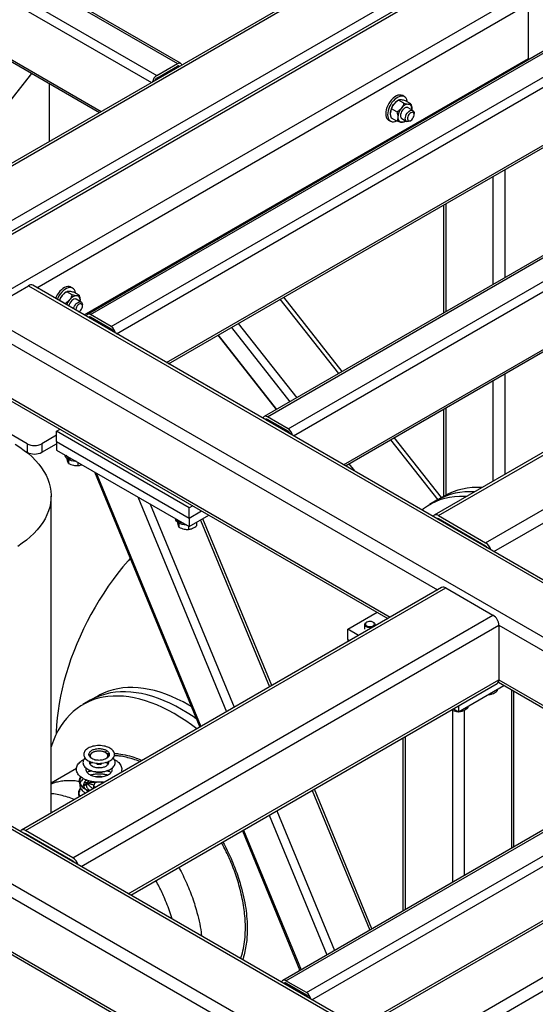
# Model space of a CAD drawing. Header units: millimetres. Extents: x 5 to 589, y 5 to 450.
# Tile 47 of 91: x 527 to 540, y 135 to 161. Entities that reach past the tile are written whole.
import ezdxf

# ---------------------------------------------------------------- set-up
doc = ezdxf.new("R2010")
doc.units = ezdxf.units.MM
doc.layers.add('TRAIT-FORT', color=4, linetype='Continuous', lineweight=25)

msp = doc.modelspace()

# ---------------------------------------------------------------- linework, layer by layer
at = {"layer": 'TRAIT-FORT', "color": 4, "linetype": 'Continuous', "lineweight": 25}
for p, q in [((516.46801, 168.03032), (531.18347, 159.53527)), ((531.26455, 159.54329), (516.54908, 168.03835)), ((515.9329, 167.72141), (530.64836, 159.22636)), ((515.81823, 167.52281), (530.50858, 159.04225)), ((515.81823, 166.02214), (529.20882, 158.29191)), ((515.85182, 165.94789), (529.16131, 158.26449)), ((540.28031, 162.91814), (500.42791, 139.91184)), ((539.97453, 163.02155), (522.31597, 152.82748)), ((537.52832, 163.02155), (522.31597, 154.23965)), ((537.31212, 162.96985), (522.31597, 154.31275)), ((500.6441, 139.96354), (540.28031, 162.84503)), ((503.09031, 139.96354), (540.28031, 161.43286)), ((527.53929, 153.72456), (540.28031, 161.07979)), ((540.28031, 159.6674), (540.28031, 161.07979)), ((541.65167, 160.4259), (528.8473, 153.03409)), ((528.92837, 153.02607), (541.73274, 160.41787)), ((529.46348, 152.71716), (542.26785, 160.10896)), ((529.60327, 152.53305), (542.38251, 159.91035)), ((528.76259, 153.01836), (540.28031, 159.6674)), ((530.64836, 159.22636), (531.18347, 159.53527)), ((540.28031, 159.63423), (540.28031, 159.6674)), ((540.28031, 159.6674), (540.28031, 159.63423)), ((540.28031, 159.6674), (540.30904, 159.65081)), ((527.39866, 159.28205), (525.76268, 157.20318)), ((525.76936, 157.19932), (527.40534, 159.27819)), ((530.64836, 159.16015), (531.18347, 159.46906)), ((531.18346, 159.46905), (531.21569, 159.45045)), ((527.86783, 157.51778), (527.86783, 159.0112)), ((536.91616, 158.58601), (536.88807, 158.56979)), ((537.05113, 158.50813), (536.91619, 158.58603)), ((537.07052, 158.67615), (537.02274, 158.70373)), ((537.23268, 158.4919), (537.09775, 158.5698)), ((530.90303, 151.78271), (542.38251, 158.40968)), ((530.95053, 151.75529), (542.34892, 158.33544)), ((536.86957, 158.28228), (536.73464, 158.36018)), ((537.28451, 158.31856), (537.16029, 158.39027)), ((537.25983, 158.33281), (537.26077, 158.35464)), ((536.65791, 158.07175), (536.70569, 158.04417)), ((536.86957, 158.04019), (536.73464, 158.11809)), ((536.99814, 158.10939), (537.12236, 158.03768)), ((537.05118, 158.02399), (537.07924, 158.0402)), ((537.20345, 158.04572), (537.23212, 158.06227)), ((537.3181, 158.21122), (537.3181, 158.24432)), ((546.23831, 157.77809), (533.43394, 150.38628)), ((533.51501, 150.37826), (546.31938, 157.77006)), ((534.05012, 150.06935), (546.85449, 157.46115)), ((534.1899, 149.88524), (546.96915, 157.26254)), ((539.66875, 156.78821), (539.66875, 153.98557)), ((539.36298, 156.61169), (539.36298, 153.80905)), ((535.48966, 149.1349), (546.96915, 155.76187)), ((538.07655, 155.86905), (538.07655, 153.0664)), ((538.13987, 155.9056), (538.13987, 153.10296)), ((535.53717, 149.10748), (546.93556, 155.68763)), ((550.64503, 155.22121), (537.84066, 147.82941)), ((537.94876, 147.81871), (550.75313, 155.21051)), ((539.17187, 147.11262), (551.97623, 154.50443)), ((539.3881, 146.88438), (552.12912, 154.23962)), ((526.09995, 153.0702), (527.32305, 153.77628)), ((527.32305, 153.77628), (548.15404, 141.75081)), ((548.26213, 141.76151), (527.43115, 153.78698)), ((528.47057, 153.7115), (528.4228, 153.73909)), ((528.31621, 153.62137), (528.28813, 153.60515)), ((528.45118, 153.54349), (528.31624, 153.62138)), ((528.63273, 153.52725), (528.4978, 153.60515)), ((528.68456, 153.35392), (528.56034, 153.42563)), ((533.84044, 153.4236), (535.35702, 151.49645)), ((535.45588, 151.55353), (533.93931, 153.48067)), ((528.12889, 153.38418), (528.13469, 153.39553)), ((528.26963, 153.31764), (528.13469, 153.39553)), ((528.26963, 153.31764), (528.27542, 153.2996)), ((528.65988, 153.36816), (528.66082, 153.39)), ((528.71815, 153.24657), (528.71815, 153.27967)), ((526.09995, 153.0702), (546.93093, 141.04473)), ((528.62873, 153.09564), (528.63217, 153.09763)), ((528.89616, 152.94125), (528.92838, 152.95986)), ((529.46348, 152.71716), (528.92837, 153.02607)), ((529.46348, 152.65095), (528.92837, 152.95986)), ((525.94706, 152.80539), (537.92364, 145.89145)), ((532.58051, 152.69625), (534.09709, 150.76911)), ((532.75875, 152.79915), (534.27533, 150.87201)), ((532.22962, 152.49369), (533.7462, 150.56655)), ((532.2363, 152.49754), (533.75288, 150.5704)), ((525.94706, 151.39299), (536.70034, 145.18526)), ((539.66875, 151.49259), (539.66875, 148.88474)), ((525.99185, 151.294), (536.63699, 145.14869)), ((539.36298, 151.31607), (539.36298, 148.70822)), ((527.28483, 149.67968), (525.37373, 150.78293)), ((538.13987, 150.60998), (538.13987, 148.34792)), ((534.05012, 150.06935), (533.51501, 150.37826)), ((538.07655, 150.57343), (538.07655, 148.31224)), ((533.4828, 150.29344), (533.51502, 150.31204)), ((534.05012, 150.00314), (533.51501, 150.31205)), ((528.04927, 149.90033), (527.66705, 149.67968)), ((528.04927, 150.00286), (528.13884, 150.05457)), ((528.04927, 149.73804), (528.04927, 150.00286)), ((531.48925, 148.01701), (528.04927, 150.00286)), ((538.02848, 148.28449), (536.80489, 149.83932)), ((527.28483, 149.67968), (527.28483, 149.45899)), ((527.66705, 149.67968), (527.66705, 149.45899)), ((527.66705, 149.45899), (528.04927, 149.67964)), ((528.04927, 149.73804), (531.48925, 147.75218)), ((528.04927, 149.73804), (528.04927, 149.51735)), ((536.70603, 149.78224), (537.92961, 148.22741)), ((527.25038, 149.47888), (527.28483, 149.45899)), ((528.04927, 149.51735), (531.48925, 147.53149)), ((563.86327, 149.23087), (520.44309, 124.16494)), ((528.35596, 149.27409), (528.35596, 149.16959)), ((528.60175, 149.19841), (528.60175, 149.11199)), ((535.62433, 149.15779), (535.76946, 148.97338)), ((564.16905, 149.05432), (520.59598, 123.90013)), ((529.03079, 148.95073), (531.75945, 142.33294)), ((529.07469, 148.92539), (531.78646, 142.34854)), ((527.9068, 140.10885), (527.9068, 148.32367)), ((538.09719, 148.32415), (537.90608, 148.21383)), ((530.15638, 148.30094), (532.45221, 142.73287)), ((530.4779, 148.11534), (532.6501, 142.8471)), ((531.57882, 148.06871), (531.48925, 148.01701)), ((537.90608, 148.21383), (537.71497, 148.1035)), ((531.48925, 147.75218), (531.48925, 148.01701)), ((531.48925, 147.75218), (531.80818, 147.9363)), ((531.48925, 147.53149), (531.99933, 147.82596)), ((537.94876, 147.81871), (539.17187, 147.11262)), ((531.22261, 147.61921), (531.22261, 147.5147)), ((531.4684, 147.54353), (531.4684, 147.45711)), ((531.48925, 147.75218), (531.48925, 147.53149)), ((531.64441, 147.62107), (531.63984, 147.61843)), ((531.67771, 147.64029), (531.67771, 147.55119)), ((531.78412, 147.70172), (533.56743, 143.37667)), ((533.62589, 143.41042), (531.84258, 147.73547)), ((537.93567, 147.72286), (537.94878, 147.73042)), ((539.17187, 147.02435), (537.94876, 147.73043)), ((539.15897, 147.01666), (539.17208, 147.02423)), ((514.90091, 146.60513), (535.73189, 134.57966)), ((535.83999, 134.59036), (515.009, 146.61583)), ((513.6778, 145.89904), (534.50879, 133.87357)), ((538.03177, 145.95388), (527.13851, 139.66533)), ((527.24661, 139.65463), (538.13987, 145.94317)), ((538.13987, 145.94317), (539.36298, 145.23709)), ((535.59811, 144.87273), (536.35656, 145.31058)), ((528.46971, 138.94854), (539.36298, 145.23709)), ((554.12432, 145.09397), (530.33116, 131.35847)), ((554.18764, 145.05741), (530.39448, 131.32192)), ((536.03631, 144.98969), (536.03631, 144.87273)), ((536.08925, 145.05258), (536.07587, 145.04485)), ((536.26701, 145.04485), (536.25363, 145.05258)), ((536.30658, 144.95794), (536.30658, 144.98969)), ((528.68594, 138.7203), (539.51587, 144.97228)), ((535.87854, 144.71084), (535.59811, 144.87273)), ((535.59811, 144.60791), (535.59811, 144.87273)), ((536.25688, 144.92925), (536.25446, 144.92814)), ((539.51587, 144.97228), (539.51587, 143.55989)), ((539.51587, 144.97228), (544.68565, 141.98783)), ((535.59811, 144.60791), (535.59811, 144.54896)), ((535.59811, 144.60791), (535.64917, 144.57843)), ((529.90925, 138.0141), (539.51587, 143.55989)), ((529.97259, 137.97754), (539.47108, 143.46089)), ((539.50213, 143.49468), (543.399, 141.24506)), ((539.51587, 143.55989), (543.46235, 141.28163)), ((538.46476, 142.73234), (539.64372, 143.41294)), ((539.47499, 143.31553), (539.47499, 143.27057)), ((539.84075, 143.2992), (539.84075, 139.19093)), ((539.90408, 139.22749), (539.90408, 143.26264)), ((528.92391, 143.02853), (528.7328, 142.91821)), ((529.11502, 143.13886), (528.92391, 143.02853)), ((539.23566, 143.17737), (539.26569, 143.17649)), ((539.26569, 143.1947), (539.26569, 143.17649)), ((538.31187, 142.7684), (538.31187, 138.30832)), ((538.3369, 142.80615), (538.46476, 142.73234)), ((538.46476, 142.87996), (538.46476, 142.73234)), ((538.47122, 142.73607), (538.50125, 142.73519)), ((538.50125, 142.7534), (538.50125, 142.73519)), ((538.61765, 142.77201), (538.61765, 138.48484)), ((538.71055, 142.87423), (538.71055, 142.82927)), ((544.80498, 142.05672), (533.91171, 135.76817)), ((533.99279, 135.76014), (544.88606, 142.04869)), ((537.02544, 142.04906), (537.02544, 137.56568)), ((537.08877, 142.08562), (537.08877, 137.60224)), ((529.35705, 141.71821), (529.30038, 141.6855)), ((534.5279, 135.45123), (545.42116, 141.73978)), ((529.04512, 141.4799), (529.05893, 141.48243)), ((534.66768, 135.26712), (545.53583, 141.54117)), ((528.5653, 141.26115), (527.9068, 140.881)), ((528.5313, 141.24152), (528.56823, 141.27863)), ((529.13871, 140.90412), (529.04532, 140.88967)), ((529.24383, 140.88071), (529.20255, 140.90454)), ((528.77352, 140.84033), (528.75281, 140.82595)), ((528.75571, 140.80975), (528.78786, 140.83205)), ((528.82654, 140.86579), (528.77352, 140.84033)), ((528.78786, 140.83205), (528.82356, 140.8492)), ((528.84959, 140.88264), (528.85285, 140.88164)), ((529.04532, 140.88967), (529.00665, 140.80636)), ((529.00665, 140.80636), (529.06085, 140.77507)), ((529.00665, 140.80636), (529.00665, 140.74379)), ((529.1395, 140.82648), (529.15479, 140.8353)), ((529.1447, 140.82348), (529.1395, 140.82648)), ((529.15479, 140.8353), (529.15998, 140.8323)), ((529.15479, 140.8293), (529.15479, 140.8353)), ((534.67443, 140.69185), (536.16761, 137.07047)), ((536.22607, 137.10421), (534.7329, 140.7256)), ((533.75711, 140.16229), (535.25028, 136.5409)), ((533.55922, 140.04805), (535.05239, 136.42667)), ((528.46971, 138.94854), (527.24661, 139.65463)), ((532.86645, 139.64812), (534.35962, 136.02674)), ((532.89347, 139.66372), (534.38664, 136.04234)), ((527.23351, 139.55878), (527.24662, 139.56634)), ((528.46971, 138.86027), (527.24661, 139.56635)), ((528.45681, 138.85258), (528.46992, 138.86015)), ((525.37373, 138.79406), (534.29255, 133.64533)), ((525.37373, 137.38166), (533.06925, 132.93914)), ((525.35999, 137.31646), (533.0059, 132.90257)), ((534.34327, 136.0173), (534.35072, 136.04834)), ((533.96057, 135.67532), (533.9928, 135.69393)), ((534.5279, 135.45123), (533.99279, 135.76014)), ((534.5279, 135.38502), (533.99279, 135.69393))]:
    msp.add_line(p, q, dxfattribs=at)
at = {"layer": 'TRAIT-FORT', "color": 4, "linetype": 'Continuous', "lineweight": 25, "flags": 128}
for points in [[(531.18347, 159.53527), (531.20584, 159.54564), (531.22735, 159.55052), (531.24718, 159.54973), (531.26455, 159.54329), (531.27881, 159.53146), (531.28941, 159.51468), (531.29535, 159.49644)], [(537.02274, 158.70373), (537.0126, 158.70897), (536.97864, 158.71908), (536.94091, 158.72016), (536.90043, 158.71217), (536.85832, 158.69533), (536.81571, 158.67009), (536.77377, 158.63716), (536.73365, 158.59743), (536.69644, 158.55197), (536.66316, 158.50203), (536.6347, 158.44898), (536.61186, 158.39426), (536.59525, 158.33935), (536.58532, 158.28577), (536.58235, 158.23497), (536.58642, 158.18834), (536.59741, 158.14714), (536.61503, 158.11251), (536.63879, 158.08539), (536.65791, 158.07175)], [(537.14433, 158.5429), (537.14202, 158.55956), (537.13102, 158.60075), (537.1134, 158.63538), (537.08964, 158.66251), (537.06038, 158.68139), (537.02642, 158.6915), (536.98869, 158.69258), (536.94821, 158.68458), (536.90609, 158.66774), (536.86349, 158.64251), (536.82155, 158.60958), (536.78143, 158.56984), (536.74422, 158.52439), (536.71093, 158.47445), (536.68248, 158.4214), (536.65964, 158.36667), (536.64302, 158.31177), (536.6331, 158.25819), (536.63013, 158.20739), (536.63419, 158.16076), (536.64518, 158.11956), (536.6628, 158.08493), (536.68657, 158.05781), (536.71583, 158.03893), (536.74979, 158.02881), (536.78752, 158.02774), (536.828, 158.03573), (536.85799, 158.04688)], [(537.16029, 158.39027), (537.1523, 158.39405), (537.12804, 158.39783), (537.1007, 158.3923), (537.07201, 158.37783), (537.04378, 158.35531), (537.01777, 158.32616), (536.99563, 158.29222), (536.97873, 158.25561), (536.96815, 158.21865), (536.96455, 158.18364)], [(537.20344, 158.04571), (537.17492, 158.03341), (537.14819, 158.0302), (537.12494, 158.03628), (537.10662, 158.05128), (537.09438, 158.07425), (537.089, 158.10374), (537.0908, 158.13791), (537.09968, 158.1746), (537.11508, 158.21152), (537.13604, 158.24634), (537.16122, 158.27687), (537.18906, 158.30119), (537.21781, 158.31778), (537.24565, 158.3256), (537.27083, 158.32415), (537.29179, 158.31353), (537.30719, 158.29439), (537.31607, 158.26795), (537.3181, 158.24432)], [(537.2321, 158.06226), (537.25633, 158.08027), (537.2786, 158.10487), (537.2971, 158.13406), (537.31033, 158.16548), (537.31723, 158.19658), (537.31723, 158.22485), (537.31033, 158.24799), (537.2971, 158.26413), (537.2786, 158.27196), (537.25633, 158.27084), (537.2321, 158.26088), (537.20787, 158.24287), (537.18561, 158.21827), (537.16711, 158.18908), (537.15387, 158.15767), (537.14698, 158.12656), (537.14698, 158.0983), (537.15387, 158.07516), (537.16711, 158.05902), (537.18561, 158.05119), (537.20787, 158.0523), (537.2321, 158.06226)], [(537.26077, 158.35464), (537.25922, 158.38111), (537.25458, 158.40533), (537.24695, 158.42689), (537.23644, 158.44543), (537.22325, 158.46061), (537.20759, 158.47219), (537.18974, 158.47996), (537.16999, 158.4838)], [(536.89766, 158.14502), (536.89921, 158.11855), (536.90385, 158.09433), (536.91148, 158.07277), (536.92198, 158.05424), (536.93518, 158.03905), (536.95084, 158.02747), (536.96869, 158.0197), (536.98844, 158.01586)], [(528.4228, 153.73909), (528.41266, 153.74432), (528.37869, 153.75444), (528.34096, 153.75551), (528.30048, 153.74752), (528.25837, 153.73068), (528.21576, 153.70545), (528.17383, 153.67252), (528.13371, 153.63278), (528.09649, 153.58732), (528.06321, 153.53739), (528.03476, 153.48434), (528.01878, 153.44775)], [(528.54439, 153.57826), (528.54207, 153.59491), (528.53108, 153.63611), (528.51346, 153.67074), (528.48969, 153.69786), (528.46043, 153.71674), (528.42647, 153.72686), (528.38874, 153.72793), (528.34826, 153.71994), (528.30615, 153.7031), (528.26354, 153.67787), (528.2216, 153.64494), (528.18148, 153.6052), (528.14427, 153.55974), (528.11099, 153.50981), (528.08253, 153.45675), (528.06656, 153.42017)], [(528.56034, 153.42563), (528.55236, 153.42941), (528.52809, 153.43318), (528.50075, 153.42766), (528.47207, 153.41318), (528.44383, 153.39066), (528.41783, 153.36152), (528.39568, 153.32758), (528.37878, 153.29097), (528.3682, 153.254), (528.36691, 153.24678)], [(528.66082, 153.39), (528.65927, 153.41647), (528.65463, 153.44069), (528.647, 153.46225), (528.6365, 153.48078), (528.6233, 153.49597), (528.60764, 153.50755), (528.58979, 153.51532), (528.57004, 153.51916)], [(528.49113, 153.17507), (528.49974, 153.20996), (528.51514, 153.24687), (528.53609, 153.28169), (528.56128, 153.31222), (528.58912, 153.33655), (528.61786, 153.35314), (528.6457, 153.36096), (528.67089, 153.35951), (528.69184, 153.34888), (528.70724, 153.32975), (528.71612, 153.30331), (528.71815, 153.27967)], [(528.62865, 153.09568), (528.63215, 153.09762), (528.65638, 153.11563), (528.67865, 153.14022), (528.69715, 153.16941), (528.71038, 153.20083), (528.71728, 153.23194), (528.71728, 153.2602), (528.71038, 153.28334), (528.69715, 153.29948), (528.67865, 153.30731), (528.65638, 153.3062), (528.63215, 153.29624), (528.60793, 153.27823), (528.58566, 153.25363), (528.56716, 153.22444), (528.55393, 153.19302), (528.54703, 153.16192), (528.54623, 153.14326)], [(528.92837, 153.02607), (528.906, 153.03644), (528.88449, 153.04132), (528.86467, 153.04053), (528.84729, 153.03409), (528.83303, 153.02226), (528.82244, 153.00548), (528.81649, 152.98724)], [(533.51501, 150.37826), (533.49264, 150.38863), (533.47113, 150.39351), (533.45131, 150.39272), (533.43393, 150.38628), (533.41967, 150.37445), (533.40908, 150.35767), (533.40313, 150.33943)], [(526.98004, 149.66554), (527.10028, 149.58831), (527.21322, 149.5075), (527.31856, 149.42333), (527.41599, 149.33605), (527.50523, 149.24589), (527.58603, 149.15312), (527.65817, 149.05801), (527.72144, 148.9608), (527.77565, 148.8618), (527.82066, 148.76127), (527.85634, 148.65949), (527.88258, 148.55677), (527.89932, 148.45338), (527.9065, 148.34963), (527.9041, 148.2458), (527.89214, 148.1422), (527.87064, 148.03911), (527.83967, 147.93682), (527.79931, 147.83563), (527.74968, 147.73583), (527.69092, 147.63769), (527.6232, 147.5415), (527.5467, 147.44752), (527.46165, 147.35602), (527.36828, 147.26727), (527.26686, 147.18152), (527.15768, 147.099), (527.04105, 147.01995)], [(528.55669, 149.22443), (528.54206, 149.22488), (528.48951, 149.23002), (528.43939, 149.2405), (528.39332, 149.25597), (528.35278, 149.27594), (528.31907, 149.29977), (528.29327, 149.3267), (528.27621, 149.35585), (528.26844, 149.38629), (528.26809, 149.39103)], [(537.51431, 147.9661), (537.56105, 148.00225), (537.66231, 148.07172), (537.76843, 148.133), (537.87921, 148.18598), (537.99443, 148.23054), (538.11384, 148.2666), (538.23721, 148.29408), (538.36429, 148.31292), (538.49482, 148.3231), (538.62855, 148.32458), (538.69426, 148.32218)], [(531.42334, 147.56954), (531.40871, 147.57), (531.35616, 147.57514), (531.30604, 147.58561), (531.25997, 147.60109), (531.21943, 147.62106), (531.18572, 147.64489), (531.15992, 147.67182), (531.14286, 147.70097), (531.13509, 147.73141), (531.13474, 147.73615)], [(529.95515, 146.7089), (529.902, 146.64787), (529.76865, 146.48872), (529.6386, 146.32469), (529.51211, 146.15612), (529.38943, 145.98334), (529.27081, 145.80668), (529.15648, 145.62652), (529.04666, 145.44319), (528.94159, 145.25706), (528.84145, 145.06851), (528.74646, 144.87791), (528.6568, 144.68563), (528.57265, 144.49206), (528.49418, 144.29758), (528.42154, 144.10259), (528.35488, 143.90745), (528.29433, 143.71257), (528.24, 143.51833), (528.19201, 143.32512), (528.15046, 143.13331), (528.11542, 142.9433), (528.08697, 142.75545), (528.06515, 142.57014), (528.05002, 142.38775), (528.04161, 142.20862), (528.04035, 142.15292)], [(536.25446, 144.92814), (536.22262, 144.91749), (536.18698, 144.9122), (536.15018, 144.91265), (536.11497, 144.91882), (536.08394, 144.93025), (536.0594, 144.94608), (536.04317, 144.96515), (536.03646, 144.98604), (536.03975, 145.0072), (536.05281, 145.02706), (536.07467, 145.04415), (536.07587, 145.04485)], [(536.24284, 144.95221), (536.2667, 144.96671), (536.28209, 144.98462), (536.28765, 145.00436), (536.28288, 145.02417), (536.26822, 145.04229), (536.24495, 145.05711), (536.21515, 145.06731), (536.18147, 145.07198), (536.1469, 145.07072), (536.11451, 145.06363), (536.08717, 145.05134), (536.06733, 145.03495), (536.05673, 145.01591), (536.05633, 144.99591), (536.06616, 144.97674), (536.08534, 144.96008), (536.11217, 144.94743), (536.14427, 144.93991), (536.17878, 144.93819), (536.21264, 144.94241), (536.24284, 144.95221)], [(536.26701, 145.04485), (536.27215, 145.04171), (536.29273, 145.0241), (536.30431, 145.00393), (536.30603, 144.98271), (536.29778, 144.96201), (536.28015, 144.94336), (536.27614, 144.94037)], [(531.67052, 142.54862), (531.58837, 142.60576), (531.43863, 142.70386), (531.28858, 142.79437), (531.13854, 142.8771), (530.98879, 142.95189), (530.83965, 143.01858), (530.69141, 143.07705), (530.54438, 143.12716), (530.39884, 143.16883), (530.2551, 143.20197), (530.11344, 143.22651), (529.97414, 143.2424), (529.83749, 143.24961), (529.70376, 143.24813), (529.57323, 143.23795), (529.44615, 143.21911), (529.32278, 143.19163), (529.20337, 143.15557), (529.08816, 143.11101), (528.97738, 143.05803), (528.92391, 143.02853)], [(531.67052, 142.54862), (531.58837, 142.60576), (531.43863, 142.70386), (531.28858, 142.79437), (531.13854, 142.8771), (530.98879, 142.95189), (530.83965, 143.01858), (530.69141, 143.07705), (530.54438, 143.12716), (530.39884, 143.16883), (530.2551, 143.20197), (530.11344, 143.22651), (529.97414, 143.2424), (529.83749, 143.24961), (529.70376, 143.24813), (529.57323, 143.23795), (529.44615, 143.21911), (529.32278, 143.19163), (529.20337, 143.15557), (529.08816, 143.11101), (528.97738, 143.05803), (528.92391, 143.02853)], [(531.53776, 142.87059), (531.47969, 142.9047), (531.32965, 142.98743), (531.1799, 143.06222), (531.03076, 143.12891), (530.88252, 143.18737), (530.73549, 143.23749), (530.58995, 143.27916), (530.44621, 143.3123), (530.30455, 143.33683), (530.16525, 143.35272), (530.0286, 143.35994), (529.89487, 143.35845), (529.76434, 143.34828), (529.63726, 143.32943), (529.51389, 143.30195), (529.39448, 143.2659), (529.27927, 143.22133), (529.16849, 143.16836), (529.11502, 143.13886)], [(531.68121, 142.28778), (531.54641, 142.38993), (531.39726, 142.49543), (531.24752, 142.59354), (531.09747, 142.68405), (530.94743, 142.76678), (530.79768, 142.84157), (530.64854, 142.90826), (530.5003, 142.96672), (530.35327, 143.01684), (530.20773, 143.05851), (530.06399, 143.09164), (529.92233, 143.11618), (529.78303, 143.13207), (529.64638, 143.13928), (529.51265, 143.1378), (529.38212, 143.12763), (529.25504, 143.10878), (529.13167, 143.0813), (529.01226, 143.04525), (528.89705, 143.00068), (528.78627, 142.94771), (528.68014, 142.88642), (528.57888, 142.81695), (528.4827, 142.73944), (528.39178, 142.65403), (528.30631, 142.56091), (528.22646, 142.46026), (528.15239, 142.35228), (528.08425, 142.23719), (528.02218, 142.11523), (527.96631, 141.98663), (527.91674, 141.85166), (527.9068, 141.82148)], [(533.99279, 135.76014), (533.97042, 135.77051), (533.94891, 135.77539), (533.92908, 135.7746), (533.91171, 135.76816), (533.89745, 135.75633), (533.88685, 135.73955), (533.88091, 135.72131)]]:
    msp.add_lwpolyline(points, dxfattribs=at)
at = {"layer": 'TRAIT-FORT', "color": 4, "linetype": 'Continuous', "lineweight": 25}
for centre, radius, start, end in [((531.20587, 159.44203), 0.03511, 33.897235, 129.647641), ((530.78382, 159.01489), 0.25113, 122.642191, 170.033375), ((530.71599, 159.05478), 0.1252, 122.692628, 162.134761), ((537.06078, 158.28364), 0.33423, 121.112699, 142.020918), ((537.10023, 158.2372), 0.39409, 140.227928, 177.360713), ((537.29134, 158.12688), 0.39409, 140.227928, 177.360713), ((537.18401, 158.24986), 0.23436, 93.429538, 146.565085), ((537.04203, 158.17397), 0.07809, 172.891251, 235.796569), ((536.99121, 158.19094), 0.1751, 269.091191, 307.447804), ((527.38639, 153.68787), 0.10875, 65.692881, 125.617577), ((528.53639, 153.25235), 0.43484, 141.225459, 161.887982), ((528.46083, 153.319), 0.33423, 121.112699, 142.020918), ((528.72686, 153.14237), 0.43412, 141.208326, 161.905115), ((528.58406, 153.28522), 0.23436, 93.429538, 146.565085), ((528.90597, 152.93283), 0.03511, 50.352359, 146.102765), ((529.32803, 152.50569), 0.25113, 9.966625, 57.357809), ((529.39586, 152.54558), 0.1252, 17.865239, 57.307372), ((533.49261, 150.28502), 0.03511, 50.352359, 146.102765), ((533.91467, 149.85788), 0.25113, 9.966625, 57.357809), ((533.98249, 149.89777), 0.1252, 17.865239, 57.307372), ((527.47594, 150.04852), 0.41541, 242.609672, 297.390328), ((527.47594, 149.82783), 0.41541, 242.609672, 297.390328), ((528.50083, 149.54922), 0.2728, 218.241228, 261.764148), ((538.76177, 146.68392), 1.75295, 85.95681, 119.218651), ((538.76363, 146.67559), 1.76113, 86.036271, 119.13919), ((538.95288, 146.79424), 1.75295, 85.95681, 119.218651), ((537.88918, 147.74695), 0.09327, 50.291487, 148.544151), ((531.36748, 147.89434), 0.2728, 218.241228, 261.764148), ((537.91524, 147.68104), 0.0597, 55.838544, 98.946907), ((538.99129, 146.83131), 0.33428, 16.970983, 57.303846), ((539.09347, 146.89722), 0.14936, 35.758867, 58.339246), ((538.07654, 145.85477), 0.10875, 54.382423, 114.307119), ((539.18393, 144.95718), 0.33228, 2.605478, 57.394522), ((539.41301, 143.54679), 0.10368, 304.056351, 7.25583), ((527.18702, 139.58287), 0.09327, 50.291487, 148.544151), ((527.21309, 139.51695), 0.0597, 55.838544, 98.946907), ((528.28914, 138.66723), 0.33428, 16.970983, 57.303846), ((528.39131, 138.73314), 0.14936, 35.758867, 58.339246), ((533.97039, 135.6669), 0.03511, 50.352359, 146.102765), ((534.39244, 135.23976), 0.25113, 9.966625, 57.357809), ((534.46027, 135.27965), 0.1252, 17.865239, 57.307372)]:
    msp.add_arc(centre, radius, start, end, dxfattribs=at)
for points, knots in [([(536.79733, 158.48932), (536.81492, 158.50825), (536.84983, 158.54581), (536.89419, 158.57269), (536.91619, 158.58603)], [0, 0, 0, 0, 0.504000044, 1, 1, 1, 1]), ([(536.97888, 158.59413), (536.96453, 158.59462), (536.93607, 158.59559), (536.92278, 158.5892), (536.91619, 158.58603)], [0, 0, 0, 0, 0.50400004, 1, 1, 1, 1]), ([(537.09775, 158.5698), (537.07875, 158.57469), (537.04013, 158.58466), (537.00118, 158.59185), (536.98278, 158.59373), (536.97888, 158.59413)], [0, 0, 0, 0, 0.43238505, 0.87955391, 1, 1, 1, 1]), ([(536.70655, 158.25535), (536.70657, 158.25738), (536.7067, 158.27412), (536.71065, 158.3039), (536.7215, 158.33589), (536.73092, 158.3533), (536.73464, 158.36018)], [0, 0, 0, 0, 0.04836864, 0.399329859, 0.762964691, 1, 1, 1, 1]), ([(536.73464, 158.36018), (536.7405, 158.37943), (536.75244, 158.41858), (536.77619, 158.46197), (536.79363, 158.48453), (536.79733, 158.48932)], [0, 0, 0, 0, 0.43238505, 0.87955391, 1, 1, 1, 1]), ([(536.98844, 158.37899), (536.97084, 158.36006), (536.93593, 158.3225), (536.89157, 158.29561), (536.86957, 158.28228)], [0, 0, 0, 0, 0.50400004, 1, 1, 1, 1]), ([(536.86957, 158.28228), (536.87329, 158.27112), (536.88252, 158.24338), (536.89345, 158.19886), (536.89751, 158.16446), (536.89764, 158.14707), (536.89766, 158.14502)], [0, 0, 0, 0, 0.23703923, 0.58901919, 0.95163056, 1, 1, 1, 1]), ([(537.05113, 158.50813), (537.04526, 158.48888), (537.03332, 158.44972), (537.00958, 158.40634), (536.99214, 158.38378), (536.98844, 158.37899)], [0, 0, 0, 0, 0.43238505, 0.87955391, 1, 1, 1, 1]), ([(537.05113, 158.50813), (537.07012, 158.50323), (537.10875, 158.49327), (537.14769, 158.48608), (537.16609, 158.4842), (537.16999, 158.4838)], [0, 0, 0, 0, 0.432385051, 0.879553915, 1, 1, 1, 1]), ([(537.16999, 158.4838), (537.18434, 158.48331), (537.21281, 158.48234), (537.22609, 158.48873), (537.23268, 158.4919)], [0, 0, 0, 0, 0.504000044, 1, 1, 1, 1]), ([(537.23268, 158.4919), (537.2364, 158.48073), (537.24563, 158.453), (537.25656, 158.40848), (537.26061, 158.37407), (537.26075, 158.35669), (537.26077, 158.35464)], [0, 0, 0, 0, 0.23703923, 0.58901919, 0.95163056, 1, 1, 1, 1]), ([(536.73464, 158.11809), (536.72897, 158.13554), (536.71856, 158.1676), (536.70855, 158.21421), (536.70722, 158.24151), (536.70655, 158.25535)], [0, 0, 0, 0, 0.3704571, 0.68101816, 1, 1, 1, 1]), ([(536.89766, 158.14502), (536.89702, 158.13232), (536.89573, 158.10654), (536.88579, 158.07141), (536.87524, 158.0511), (536.86957, 158.04019)], [0, 0, 0, 0, 0.30999023, 0.62954591, 1, 1, 1, 1]), ([(536.98844, 158.01586), (536.97084, 158.01823), (536.93593, 158.02292), (536.89157, 158.03447), (536.86957, 158.04019)], [0, 0, 0, 0, 0.504000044, 1, 1, 1, 1]), ([(537.05113, 158.02396), (537.04526, 158.02128), (537.03332, 158.01584), (537.00958, 158.01425), (536.99214, 158.01558), (536.98844, 158.01586)], [0, 0, 0, 0, 0.432385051, 0.879553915, 1, 1, 1, 1]), ([(528.13469, 153.39553), (528.14056, 153.41478), (528.1525, 153.45394), (528.17624, 153.49732), (528.19368, 153.51989), (528.19738, 153.52467)], [0, 0, 0, 0, 0.43238505, 0.87955391, 1, 1, 1, 1]), ([(528.19738, 153.52467), (528.21497, 153.5436), (528.24989, 153.58116), (528.29424, 153.60805), (528.31624, 153.62138)], [0, 0, 0, 0, 0.504000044, 1, 1, 1, 1]), ([(528.38849, 153.41435), (528.37089, 153.39542), (528.33598, 153.35786), (528.29163, 153.33097), (528.26963, 153.31764)], [0, 0, 0, 0, 0.50400004, 1, 1, 1, 1]), ([(528.37893, 153.62948), (528.36459, 153.62997), (528.33612, 153.63095), (528.32283, 153.62455), (528.31624, 153.62138)], [0, 0, 0, 0, 0.50400004, 1, 1, 1, 1]), ([(528.4978, 153.60515), (528.47881, 153.61005), (528.44018, 153.62002), (528.40123, 153.62721), (528.38284, 153.62908), (528.37893, 153.62948)], [0, 0, 0, 0, 0.43238505, 0.87955391, 1, 1, 1, 1]), ([(528.45118, 153.54349), (528.44531, 153.52424), (528.43337, 153.48508), (528.40963, 153.4417), (528.39219, 153.41914), (528.38849, 153.41435)], [0, 0, 0, 0, 0.43238505, 0.87955391, 1, 1, 1, 1]), ([(528.45118, 153.54349), (528.47017, 153.53859), (528.5088, 153.52862), (528.54775, 153.52143), (528.56614, 153.51955), (528.57004, 153.51916)], [0, 0, 0, 0, 0.432385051, 0.879553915, 1, 1, 1, 1]), ([(528.57004, 153.51916), (528.58439, 153.51867), (528.61286, 153.51769), (528.62614, 153.52408), (528.63273, 153.52725)], [0, 0, 0, 0, 0.504000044, 1, 1, 1, 1]), ([(528.63273, 153.52725), (528.63645, 153.51609), (528.64568, 153.48835), (528.65661, 153.44383), (528.66067, 153.40943), (528.6608, 153.39204), (528.66082, 153.39)], [0, 0, 0, 0, 0.23703923, 0.58901919, 0.95163056, 1, 1, 1, 1]), ([(528.35596, 149.16959), (528.3528, 149.1779), (528.34639, 149.19471), (528.33691, 149.23074), (528.32936, 149.26594), (528.32528, 149.289), (528.32395, 149.29647)], [0, 0, 0, 0, 0.3021366, 0.61082493, 0.87389968, 1, 1, 1, 1]), ([(528.35596, 149.16959), (528.3773, 149.15975), (528.42043, 149.13986), (528.48433, 149.1213), (528.54541, 149.11224), (528.58286, 149.11207), (528.60175, 149.11199)], [0, 0, 0, 0, 0.26460494, 0.53494775, 0.76534313, 1, 1, 1, 1]), ([(528.60175, 149.11199), (528.62836, 149.11646), (528.66114, 149.12197), (528.69481, 149.13801), (528.70115, 149.14103)], [0, 0, 0, 0, 0.811605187, 1, 1, 1, 1]), ([(531.22261, 147.5147), (531.21945, 147.52302), (531.21304, 147.53983), (531.20356, 147.57586), (531.19601, 147.61106), (531.19193, 147.63412), (531.1906, 147.64158)], [0, 0, 0, 0, 0.3021366, 0.61082493, 0.87389968, 1, 1, 1, 1]), ([(531.4684, 147.45711), (531.49503, 147.46237), (531.53908, 147.47108), (531.60295, 147.50083), (531.64593, 147.52784), (531.67065, 147.546), (531.67771, 147.55119)], [0, 0, 0, 0, 0.385549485, 0.637641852, 0.896546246, 1, 1, 1, 1]), ([(531.22261, 147.5147), (531.24395, 147.50487), (531.28707, 147.48498), (531.35097, 147.46642), (531.41206, 147.45736), (531.44951, 147.45719), (531.4684, 147.45711)], [0, 0, 0, 0, 0.26460494, 0.53494775, 0.76534313, 1, 1, 1, 1]), ([(539.26569, 143.17649), (539.29232, 143.18175), (539.33636, 143.19047), (539.40024, 143.22021), (539.44322, 143.24722), (539.46793, 143.26539), (539.47499, 143.27057)], [0, 0, 0, 0, 0.385549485, 0.637641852, 0.896546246, 1, 1, 1, 1]), ([(538.28879, 142.77838), (538.2991, 142.77372), (538.33125, 142.75918), (538.38379, 142.74497), (538.43012, 142.737), (538.45317, 142.73655), (538.45761, 142.73647)], [0, 0, 0, 0, 0.18671603, 0.58236554, 0.91955157, 1, 1, 1, 1]), ([(538.50125, 142.73519), (538.52788, 142.74045), (538.57192, 142.74916), (538.6358, 142.77891), (538.67878, 142.80592), (538.70349, 142.82408), (538.71055, 142.82927)], [0, 0, 0, 0, 0.385549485, 0.637641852, 0.896546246, 1, 1, 1, 1]), ([(528.86889, 141.78719), (528.88609, 141.79712), (528.92478, 141.81571), (528.99247, 141.83733), (529.06921, 141.8514), (529.15096, 141.85628), (529.23272, 141.8514), (529.30946, 141.83733), (529.37715, 141.81571), (529.43462, 141.7881), (529.48244, 141.75492), (529.51989, 141.71585), (529.54426, 141.67155), (529.55272, 141.62435), (529.54426, 141.57715), (529.51989, 141.53285), (529.48244, 141.49378), (529.43462, 141.4606), (529.37715, 141.433), (529.30946, 141.41137), (529.23272, 141.39731), (529.15096, 141.39242), (529.06921, 141.39731), (528.99247, 141.41137), (528.92478, 141.433), (528.86731, 141.4606), (528.81949, 141.49378), (528.78203, 141.53285), (528.75767, 141.57715), (528.7492, 141.62435), (528.75767, 141.67155), (528.78203, 141.71585), (528.81949, 141.75492), (528.85168, 141.77726), (528.86889, 141.78719)], [0, 0, 0, 0, 0.02912901, 0.06000283, 0.0921602, 0.125, 0.1578398, 0.18999717, 0.22087099, 0.25, 0.27912901, 0.31000283, 0.3421602, 0.375, 0.4078398, 0.43999717, 0.47087099, 0.5, 0.52912901, 0.56000283, 0.5921602, 0.625, 0.6578398, 0.68999717, 0.72087099, 0.75, 0.77912901, 0.81000283, 0.8421602, 0.875, 0.9078398, 0.93999717, 0.97087099, 1, 1, 1, 1]), ([(528.96463, 141.73192), (528.95327, 141.72536), (528.932, 141.7106), (528.90726, 141.68479), (528.89117, 141.65553), (528.88557, 141.62435), (528.89117, 141.59317), (528.90726, 141.56391), (528.932, 141.5381), (528.96359, 141.51618), (529.00155, 141.49795), (529.04627, 141.48366), (529.09696, 141.47437), (529.15096, 141.47114), (529.20497, 141.47437), (529.25566, 141.48366), (529.30037, 141.49795), (529.33834, 141.51618), (529.36992, 141.5381), (529.39467, 141.56391), (529.41076, 141.59317), (529.41635, 141.62435), (529.41076, 141.65553), (529.39467, 141.68479), (529.36992, 141.7106), (529.33834, 141.73252), (529.30037, 141.75075), (529.25566, 141.76504), (529.20497, 141.77433), (529.15096, 141.77756), (529.09696, 141.77433), (529.04627, 141.76504), (529.00155, 141.75075), (528.976, 141.73848), (528.96463, 141.73192)], [0, 0, 0, 0, 0.02912901, 0.06000283, 0.0921602, 0.125, 0.1578398, 0.18999717, 0.22087099, 0.25, 0.27912901, 0.31000283, 0.3421602, 0.375, 0.4078398, 0.43999717, 0.47087099, 0.5, 0.52912901, 0.56000283, 0.5921602, 0.625, 0.6578398, 0.68999717, 0.72087099, 0.75, 0.77912901, 0.81000283, 0.8421602, 0.875, 0.9078398, 0.93999717, 0.97087099, 1, 1, 1, 1]), ([(528.98769, 141.50499), (528.97216, 141.51617), (528.94712, 141.53418), (528.9313, 141.56493), (528.92633, 141.59124), (528.93126, 141.61758), (528.9483, 141.65012), (528.97557, 141.6696), (528.9933, 141.68227)], [0, 0, 0, 0, 0.217084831, 0.349780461, 0.485292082, 0.620803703, 0.753499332, 1, 1, 1, 1]), ([(528.9933, 141.68227), (529.01524, 141.6925), (529.04898, 141.70824), (529.10536, 141.71809), (529.15094, 141.7209), (529.19667, 141.71814), (529.25243, 141.70795), (529.31244, 141.68447), (529.35312, 141.64982), (529.37077, 141.61764), (529.37557, 141.59123), (529.37062, 141.56494), (529.35521, 141.5348), (529.33096, 141.5173), (529.31618, 141.50664)], [0, 0, 0, 0, 0.12207773, 0.18779431, 0.25490549, 0.32201667, 0.38773325, 0.50981098, 0.63188871, 0.69760529, 0.76471647, 0.83182765, 0.89754423, 1, 1, 1, 1]), ([(529.20104, 140.90455), (529.17237, 140.90384), (529.114, 140.9024), (529.02571, 140.90984), (528.93834, 140.92479), (528.85508, 140.94783), (528.77908, 140.97807), (528.71297, 141.01434), (528.65855, 141.05504), (528.61605, 141.09905), (528.58513, 141.14616), (528.56628, 141.19641), (528.56083, 141.24896), (528.56971, 141.30201), (528.59291, 141.35358), (528.62912, 141.40195), (528.67713, 141.44511), (528.72079, 141.47603), (528.75067, 141.49042), (528.75854, 141.49421)], [0, 0, 0, 0, 0.05868717, 0.11946818, 0.18172987, 0.24475921, 0.30778854, 0.37005024, 0.43083125, 0.48951839, 0.54820553, 0.60898654, 0.67124823, 0.73427757, 0.7973069, 0.8595686, 0.92034961, 0.97903675, 1, 1, 1, 1]), ([(528.78691, 141.53075), (528.7801, 141.52409), (528.759, 141.50344), (528.73951, 141.46398), (528.73002, 141.41474), (528.73905, 141.36525), (528.76453, 141.31886), (528.80377, 141.27793), (528.85385, 141.24318), (528.91405, 141.21427), (528.98495, 141.19162), (529.06533, 141.17689), (529.15096, 141.17177), (529.2366, 141.17689), (529.31698, 141.19162), (529.38787, 141.21427), (529.44807, 141.24318), (529.49815, 141.27793), (529.5374, 141.31886), (529.56288, 141.36525), (529.57191, 141.41474), (529.56242, 141.46398), (529.54293, 141.50344), (529.52182, 141.52409), (529.51502, 141.53075)], [0, 0, 0, 0, 0.02315126, 0.07183171, 0.12154522, 0.17125873, 0.21993917, 0.26667656, 0.31077261, 0.35486866, 0.40160604, 0.45028649, 0.5, 0.54971351, 0.59839396, 0.64513134, 0.68922739, 0.73332344, 0.78006083, 0.82874127, 0.87845478, 0.92816829, 0.97684874, 1, 1, 1, 1]), ([(528.93388, 141.61974), (528.92715, 141.61779), (528.91153, 141.61326), (528.89868, 141.60639), (528.89137, 141.60249)], [0, 0, 0, 0, 0.43099998, 1, 1, 1, 1]), ([(529.3908, 141.44122), (529.39303, 141.4324), (529.3977, 141.41395), (529.39196, 141.38574), (529.37279, 141.35045), (529.32807, 141.31244), (529.26227, 141.28669), (529.2011, 141.27549), (529.15096, 141.27249), (529.10083, 141.27549), (529.03965, 141.28669), (528.97386, 141.31244), (528.92914, 141.35045), (528.90997, 141.38574), (528.90423, 141.41395), (528.9089, 141.4324), (528.91113, 141.44122)], [0, 0, 0, 0, 0.05384286, 0.11257469, 0.17008605, 0.27692143, 0.38375681, 0.44126817, 0.5, 0.55873183, 0.61624319, 0.72307857, 0.82991395, 0.88742531, 0.94615714, 1, 1, 1, 1]), ([(528.9065, 141.41397), (528.90812, 141.41576), (528.91442, 141.42272), (528.92389, 141.42844), (528.93092, 141.43268)], [0, 0, 0, 0, 0.25701163, 1, 1, 1, 1]), ([(528.97419, 141.42627), (528.95306, 141.41236), (528.92909, 141.39658), (528.91892, 141.37692), (528.91771, 141.37459)], [0, 0, 0, 0, 0.88118096, 1, 1, 1, 1]), ([(528.98483, 141.41546), (528.97485, 141.41273), (528.95995, 141.40864), (528.94766, 141.40236), (528.94359, 141.40028)], [0, 0, 0, 0, 0.6693612, 1, 1, 1, 1]), ([(529.35834, 141.40028), (529.35427, 141.40236), (529.34198, 141.40864), (529.32707, 141.41273), (529.3171, 141.41546)], [0, 0, 0, 0, 0.3306388, 1, 1, 1, 1]), ([(529.38422, 141.37459), (529.38302, 141.37693), (529.37398, 141.39451), (529.35261, 141.40864), (529.33408, 141.42089)], [0, 0, 0, 0, 0.13291423, 1, 1, 1, 1]), ([(529.34729, 141.64943), (529.35271, 141.65018), (529.37276, 141.65293), (529.39398, 141.6526), (529.40945, 141.65237)], [0, 0, 0, 0, 0.270736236, 1, 1, 1, 1]), ([(529.41056, 141.60249), (529.40324, 141.60639), (529.3904, 141.61326), (529.37478, 141.61779), (529.36804, 141.61974)], [0, 0, 0, 0, 0.56900002, 1, 1, 1, 1]), ([(529.37101, 141.43268), (529.37804, 141.42844), (529.38751, 141.42272), (529.39381, 141.41576), (529.39543, 141.41397)], [0, 0, 0, 0, 0.74298837, 1, 1, 1, 1]), ([(529.54263, 141.4956), (529.54322, 141.49534), (529.5679, 141.48437), (529.60866, 141.45689), (529.66187, 141.41361), (529.70157, 141.36538), (529.72752, 141.31499), (529.7404, 141.26401), (529.73789, 141.23031), (529.73666, 141.21376)], [0, 0, 0, 0, 0.00411575, 0.17167528, 0.34130071, 0.51092613, 0.67848566, 0.84206035, 1, 1, 1, 1]), ([(530.20979, 141.43834), (530.2094, 141.43852), (530.14924, 141.46567), (530.02964, 141.50534), (529.85155, 141.55475), (529.68875, 141.58339), (529.58787, 141.58915), (529.54402, 141.59166)], [0, 0, 0, 0, 0.001695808, 0.260253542, 0.524254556, 0.793213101, 1, 1, 1, 1]), ([(529.54497, 141.65172), (529.5827, 141.64952), (529.69318, 141.64307), (529.88244, 141.60558), (530.0849, 141.5468), (530.21246, 141.49096), (530.26278, 141.46893)], [0, 0, 0, 0, 0.16571267, 0.48530014, 0.79697619, 1, 1, 1, 1]), ([(528.81262, 141.2739), (528.81006, 141.26351), (528.80416, 141.23958), (528.81215, 141.20196), (528.8328, 141.16379), (528.86519, 141.13009), (528.90639, 141.10149), (528.95595, 141.07769), (529.01431, 141.05904), (529.08048, 141.04692), (529.15096, 141.0427), (529.22145, 141.04692), (529.28762, 141.05904), (529.34598, 141.07769), (529.39553, 141.10149), (529.43674, 141.13009), (529.46912, 141.16379), (529.48977, 141.20196), (529.49777, 141.23958), (529.49187, 141.26351), (529.48931, 141.2739)], [0, 0, 0, 0, 0.045790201, 0.105454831, 0.163879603, 0.219972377, 0.272895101, 0.325817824, 0.381910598, 0.44033537, 0.5, 0.55966463, 0.618089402, 0.674182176, 0.727104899, 0.780027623, 0.836120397, 0.894545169, 0.954209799, 1, 1, 1, 1]), ([(528.96198, 141.20068), (528.95877, 141.2), (528.92529, 141.19287), (528.88269, 141.17959), (528.84935, 141.16293), (528.84043, 141.15847)], [0, 0, 0, 0, 0.0719562, 0.75153225, 1, 1, 1, 1]), ([(529.31242, 141.185), (529.29737, 141.17974), (529.26556, 141.16861), (529.21042, 141.15894), (529.15096, 141.15525), (529.0915, 141.15894), (529.03637, 141.16861), (529.00456, 141.17974), (528.9895, 141.185)], [0, 0, 0, 0, 0.1538416, 0.32510359, 0.5, 0.67489641, 0.8461584, 1, 1, 1, 1]), ([(529.07353, 141.39869), (529.0737, 141.39836), (529.07698, 141.39225), (529.0907, 141.38196), (529.11283, 141.37304), (529.13385, 141.3692), (529.15096, 141.36821), (529.16807, 141.3692), (529.18909, 141.37303), (529.21122, 141.38196), (529.22494, 141.39225), (529.22822, 141.39836), (529.2284, 141.39869)], [0, 0, 0, 0, 0.00914748, 0.16809299, 0.32703849, 0.4134825, 0.4999998, 0.58644384, 0.67296117, 0.83190668, 0.99085218, 1, 1, 1, 1]), ([(529.09172, 141.27687), (529.09997, 141.28071), (529.1127, 141.28664), (529.13388, 141.29036), (529.15096, 141.29138), (529.16804, 141.29035), (529.18838, 141.28683), (529.20042, 141.28125), (529.20796, 141.27775)], [0, 0, 0, 0, 0.244509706, 0.377488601, 0.510580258, 0.643559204, 0.776650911, 1, 1, 1, 1]), ([(529.4615, 141.15847), (529.45256, 141.16291), (529.41918, 141.17948), (529.377, 141.19377), (529.34274, 141.19988), (529.33932, 141.20048)], [0, 0, 0, 0, 0.247636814, 0.924940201, 1, 1, 1, 1]), ([(529.73666, 141.21376), (529.73586, 141.20412), (529.7346, 141.18905), (529.74132, 141.17453), (529.74374, 141.1693)], [0, 0, 0, 0, 0.63940607, 1, 1, 1, 1]), ([(527.9068, 140.8656), (527.93952, 140.87821), (528.01421, 140.90699), (528.13863, 140.93486), (528.27725, 140.95256), (528.42056, 140.95433), (528.54054, 140.94841), (528.61473, 140.93358), (528.63832, 140.92886)], [0, 0, 0, 0, 0.150548, 0.34361387, 0.53463632, 0.72423294, 0.9122957, 1, 1, 1, 1]), ([(528.89381, 140.67864), (528.88237, 140.68209), (528.84316, 140.69392), (528.78617, 140.72327), (528.72418, 140.76553), (528.67608, 140.81596), (528.6447, 140.87295), (528.63371, 140.93372), (528.64313, 140.98446), (528.65928, 141.02129), (528.67046, 141.03761), (528.67528, 141.04465)], [0, 0, 0, 0, 0.0528003, 0.18097493, 0.30914957, 0.44500181, 0.58650196, 0.73100496, 0.87550795, 0.94633914, 1, 1, 1, 1]), ([(528.68575, 141.03682), (528.67671, 141.02231), (528.65602, 140.98909), (528.64778, 140.93363), (528.65625, 140.88426), (528.67358, 140.84621), (528.6968, 140.81056), (528.73493, 140.76971), (528.77699, 140.74271), (528.79741, 140.72961)], [0, 0, 0, 0, 0.13893399, 0.31803862, 0.49714325, 0.58493484, 0.67275117, 0.8411336, 1, 1, 1, 1]), ([(528.7468, 140.99766), (528.74416, 140.99587), (528.72061, 140.97986), (528.69082, 140.94284), (528.66423, 140.90497), (528.66074, 140.88341), (528.66038, 140.8812)], [0, 0, 0, 0, 0.05518654, 0.49242409, 0.94783933, 1, 1, 1, 1]), ([(528.78434, 140.73868), (528.77542, 140.75281), (528.7571, 140.78184), (528.74974, 140.82871), (528.75766, 140.87594), (528.7831, 140.91976), (528.80695, 140.94844), (528.82456, 140.96053), (528.82561, 140.96125)], [0, 0, 0, 0, 0.192466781, 0.395430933, 0.598395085, 0.797141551, 0.987955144, 1, 1, 1, 1]), ([(528.77597, 140.90347), (528.78058, 140.90268), (528.80047, 140.8993), (528.82121, 140.89203), (528.83713, 140.88644)], [0, 0, 0, 0, 0.2321799, 1, 1, 1, 1]), ([(528.88435, 140.94128), (528.88226, 140.93986), (528.86631, 140.92904), (528.84534, 140.90436), (528.8244, 140.86793), (528.81755, 140.82866), (528.82459, 140.78955), (528.84461, 140.75264), (528.87643, 140.72069), (528.90181, 140.70072), (528.91785, 140.69305), (528.91836, 140.69281)], [0, 0, 0, 0, 0.02057661, 0.15690163, 0.29889422, 0.4439001, 0.58890598, 0.73089857, 0.86722359, 0.99584428, 1, 1, 1, 1]), ([(528.84723, 140.87947), (528.85557, 140.89395), (528.86768, 140.91496), (528.89207, 140.9318), (528.89966, 140.93705)], [0, 0, 0, 0, 0.68860979, 1, 1, 1, 1]), ([(528.84868, 140.86126), (528.85242, 140.8631), (528.88144, 140.87732), (528.94355, 140.89567), (529.00464, 140.90564), (529.03385, 140.91041)], [0, 0, 0, 0, 0.071673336, 0.556139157, 1, 1, 1, 1]), ([(528.99341, 140.91674), (528.99209, 140.91654), (528.97337, 140.91374), (528.92336, 140.90229), (528.87866, 140.88678), (528.84937, 140.87661)], [0, 0, 0, 0, 0.02549452, 0.3616386, 1, 1, 1, 1]), ([(529.36549, 141.0885), (529.36021, 141.09023), (529.32571, 141.10161), (529.2529, 141.1127), (529.15116, 141.1195), (529.06514, 141.11437), (528.99962, 141.10404), (528.96156, 141.09687), (528.9417, 141.09025), (528.93644, 141.0885)], [0, 0, 0, 0, 0.04098642, 0.26801144, 0.49985426, 0.73169708, 0.84533932, 0.95901358, 1, 1, 1, 1]), ([(529.05958, 141.05216), (529.06281, 141.05277), (529.09206, 141.05833), (529.15096, 141.05925), (529.20987, 141.05833), (529.23912, 141.05277), (529.24234, 141.05216)], [0, 0, 0, 0, 0.0550947, 0.5, 0.9449053, 1, 1, 1, 1]), ([(529.27807, 140.90047), (529.269, 140.90187), (529.24385, 140.90574), (529.21774, 140.90502), (529.20104, 140.90455)], [0, 0, 0, 0, 0.36059416, 1, 1, 1, 1]), ([(528.66904, 140.75312), (528.66633, 140.75037), (528.64587, 140.7296), (528.62576, 140.68524), (528.61329, 140.62257), (528.62205, 140.57065), (528.63634, 140.5414), (528.64068, 140.53252)], [0, 0, 0, 0, 0.041904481, 0.31660636, 0.597137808, 0.877669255, 1, 1, 1, 1]), ([(528.65868, 140.5429), (528.65499, 140.54913), (528.63989, 140.57465), (528.63465, 140.6226), (528.64298, 140.67318), (528.65988, 140.71115), (528.67184, 140.72855), (528.67742, 140.73668)], [0, 0, 0, 0, 0.09954317, 0.40799283, 0.71644248, 0.8676356, 1, 1, 1, 1]), ([(528.65631, 140.85849), (528.654, 140.84857), (528.64712, 140.81896), (528.6566, 140.77919), (528.67355, 140.74121), (528.69664, 140.70541), (528.73639, 140.66561), (528.77446, 140.63556), (528.79841, 140.6241), (528.79891, 140.62386)], [0, 0, 0, 0, 0.11635088, 0.34727418, 0.46046569, 0.57368911, 0.79078806, 0.99561779, 1, 1, 1, 1]), ([(528.87058, 140.66523), (528.87008, 140.66547), (528.85088, 140.67466), (528.82799, 140.69146), (528.81143, 140.70956), (528.80619, 140.71529)], [0, 0, 0, 0, 0.01802202, 0.689642, 1, 1, 1, 1]), ([(528.85114, 140.85646), (528.85063, 140.85706), (528.84961, 140.85824), (528.84835, 140.86007), (528.84727, 140.86194), (528.84641, 140.86384), (528.84576, 140.86578), (528.84517, 140.8684), (528.84498, 140.8717), (528.84556, 140.87564), (528.84667, 140.87819), (528.84723, 140.87947)], [0, 0, 0, 0, 0.083865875, 0.167078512, 0.249972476, 0.332886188, 0.416157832, 0.500121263, 0.667120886, 0.832843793, 1, 1, 1, 1]), ([(528.99956, 140.73969), (528.99906, 140.73994), (528.96673, 140.75588), (528.91417, 140.79452), (528.87206, 140.8359), (528.85114, 140.85646)], [0, 0, 0, 0, 0.00775723, 0.50683768, 1, 1, 1, 1]), ([(528.88039, 140.87321), (528.92405, 140.86229), (528.96946, 140.85093), (529.01609, 140.83131), (529.01788, 140.83055)], [0, 0, 0, 0, 0.9614911, 1, 1, 1, 1]), ([(528.50891, 140.45645), (528.50852, 140.45663), (528.44836, 140.48378), (528.32874, 140.52353), (528.15077, 140.57254), (528.00951, 140.59852), (527.92959, 140.60356), (527.9068, 140.605)], [0, 0, 0, 0, 0.001883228, 0.28901664, 0.582194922, 0.880878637, 1, 1, 1, 1]), ([(532.82011, 136.3337), (532.83125, 136.36353), (532.86787, 136.46166), (532.90694, 136.64693), (532.93813, 136.88276), (532.94704, 137.11217), (532.94033, 137.33278), (532.92116, 137.54628), (532.88823, 137.77014), (532.84089, 138.00306), (532.78216, 138.23016), (532.71451, 138.44866), (532.64063, 138.65654), (532.5418, 138.90044), (532.43864, 139.12895), (532.35394, 139.28303), (532.32506, 139.33558)], [0, 0, 0, 0, 0.03962156, 0.13032397, 0.21840954, 0.30362656, 0.37180167, 0.44170722, 0.51323842, 0.58627554, 0.66068417, 0.72397955, 0.78779465, 0.8520933, 0.94955051, 1, 1, 1, 1]), ([(532.36031, 139.35593), (532.37136, 139.33606), (532.42082, 139.24713), (532.49993, 139.0854), (532.59645, 138.87267), (532.68222, 138.65944), (532.75772, 138.44747), (532.83304, 138.20402), (532.90135, 137.9327), (532.95475, 137.63955), (532.98558, 137.36246), (532.99492, 137.11791), (532.98796, 136.90086), (532.96866, 136.70544), (532.93414, 136.51679), (532.90166, 136.38202), (532.87634, 136.31489), (532.87211, 136.30368)], [0, 0, 0, 0, 0.01886423, 0.08438998, 0.14972334, 0.21436528, 0.27852469, 0.342165, 0.43567147, 0.52686316, 0.6154239, 0.70110061, 0.76964352, 0.83992617, 0.91184325, 0.98527434, 1, 1, 1, 1]), ([(531.21808, 138.69654), (531.22838, 138.67802), (531.27632, 138.5918), (531.35336, 138.43421), (531.448, 138.22566), (531.53209, 138.01661), (531.60606, 137.80881), (531.68011, 137.57005), (531.746, 137.30449), (531.79074, 137.07571), (531.80362, 136.95071), (531.80693, 136.91859)], [0, 0, 0, 0, 0.03216306, 0.14970762, 0.26690712, 0.38286617, 0.49795968, 0.61212207, 0.77986034, 0.94344622, 1, 1, 1, 1]), ([(531.04571, 137.35804), (531.0348, 137.3941), (531.00297, 137.49928), (530.93945, 137.67467), (530.84105, 137.91854), (530.73774, 138.14705), (530.65306, 138.30113), (530.62418, 138.35369)], [0, 0, 0, 0, 0.10763257, 0.31394526, 0.52182121, 0.83689803, 1, 1, 1, 1])]:
    msp.add_open_spline(points, degree=3, knots=knots, dxfattribs=at)

doc.saveas('drawing.dxf')
